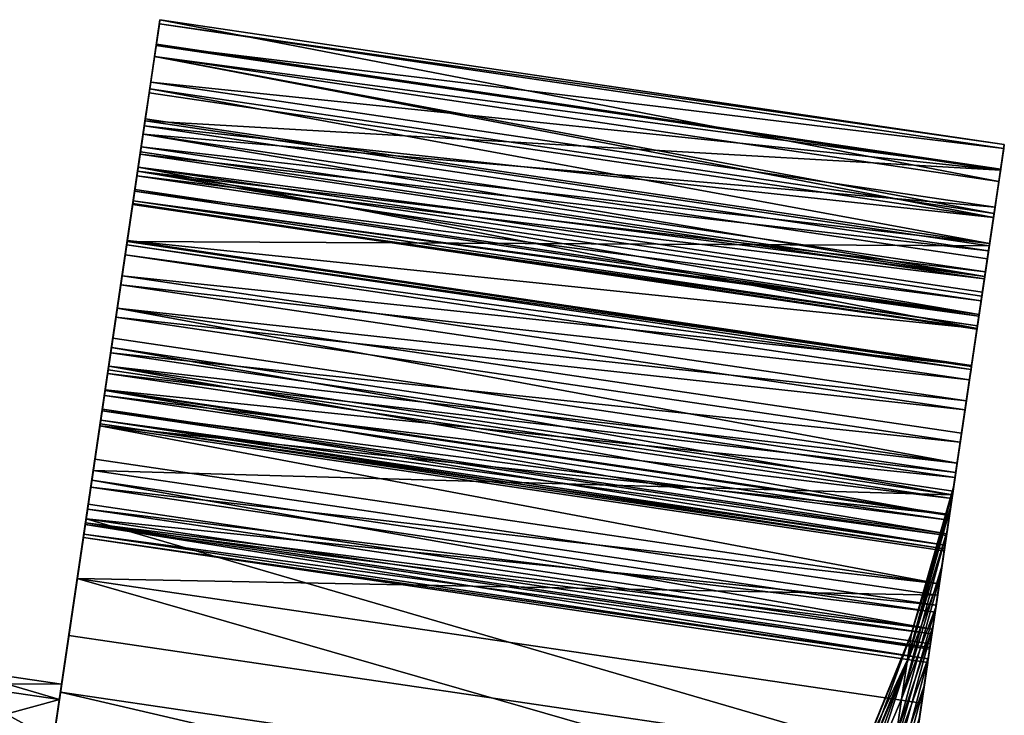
# Model space of a CAD drawing. Header units: centimetres. Extents: x -7.2 to 11.9, y -4.7 to 4.3.
# Tile 256 of 256: x -0.251 to 0.464, y -0.99 to -0.485. Entities that reach past the tile are written whole.
import ezdxf

# ---------------------------------------------------------------- set-up
doc = ezdxf.new("R2010")
doc.units = ezdxf.units.CM
doc.layers.add('2422', color=7, linetype='Continuous', true_color=0x083d8a)

msp = doc.modelspace()

# ---------------------------------------------------------------- meshes
at = {"layer": '2422', "color": 254, "true_color": 0xcad1ee}
mesh = msp.add_polyface(dxfattribs=at)
corners = [(-0.14987, -0.48752, 37.42294), (-0.15729, -0.53765, 37.472), (-0.1534, -0.51133, 37.46374), (-0.1653, -0.59178, 37.08255), (-0.16173, -0.56766, 37.1062), (-0.16363, -0.58052, 37.07704), (-0.15339, -0.5113, 37.729), (-0.15219, -0.50321, 37.73475), (-0.15207, -0.50238, 37.73049), (-0.17328, -0.64575, 38.09455), (-0.17473, -0.65553, 38.09306), (-0.17362, -0.64806, 38.09821), (-0.14944, -0.48456, 37.46109), (-0.16032, -0.55816, 37.92126), (-0.15686, -0.53474, 37.72194), (-0.17795, -0.67731, 38.08181), (-0.18142, -0.70074, 38.07476), (-0.16008, -0.55651, 37.71069), (-0.16919, -0.6181, 37.09082), (-0.15616, -0.53002, 37.20955), (-0.17317, -0.64497, 37.09347), (-0.16311, -0.57697, 37.69461), (-0.18523, -0.72653, 38.07212), (-0.16572, -0.59461, 37.67395), (-0.18921, -0.75339, 38.07476), (-0.1677, -0.60801, 37.6496), (-0.1931, -0.77972, 38.08303), (-0.16623, -0.59809, 37.52406), (-0.22251, -0.97849, 37.41215), (-0.16788, -0.60922, 37.54607), (-0.16388, -0.58218, 37.50338), (-0.16085, -0.56174, 37.48555), (-0.22765, -1.01327, 37.29903), (-0.1867, -0.73642, 37.05645), (-0.18931, -0.75406, 37.03579), (-0.18367, -0.71596, 37.07253), (-0.18045, -0.69419, 37.08377), (-0.17698, -0.67076, 37.09083), (-0.1522, -0.50325, 37.31571)]
mesh.append_faces([[corners[k] for k in face] for face in [(0, 1, 2), (3, 4, 5), (6, 7, 8), (9, 10, 11), (0, 2, 12), (6, 13, 7), (14, 13, 6), (13, 10, 9), (13, 15, 10), (13, 16, 15), (17, 13, 14), (18, 4, 3), (18, 19, 4), (20, 19, 18), (21, 13, 17), (13, 22, 16), (21, 22, 13), (23, 22, 21), (23, 24, 22), (25, 24, 23), (25, 26, 24), (27, 28, 29), (30, 28, 27), (31, 32, 30), (1, 32, 31), (1, 33, 34), (1, 35, 33), (1, 36, 35), (1, 37, 36), (1, 20, 37), (1, 19, 20), (1, 38, 19), (1, 0, 38)]], dxfattribs={"color": 254})
mesh = msp.add_polyface(dxfattribs=at)
corners = [(-0.15219, -0.50321, 37.73475), (0.46125, -0.59312, 37.73049), (-0.15207, -0.50238, 37.73049), (0.46113, -0.59395, 37.73475), (-0.16032, -0.55816, 37.92126), (-0.17473, -0.65553, 38.09306), (0.4397, -0.73879, 38.09821), (-0.17362, -0.64806, 38.09821), (-0.17795, -0.67731, 38.08181), (0.43859, -0.74627, 38.09306), (0.44004, -0.73649, 38.09455), (-0.17362, -0.64806, 38.09821), (0.4397, -0.73879, 38.09821), (-0.17328, -0.64575, 38.09455), (0.453, -0.64889, 37.92126), (-0.16032, -0.55816, 37.92126), (-0.1534, -0.51133, 37.46374), (0.45993, -0.60207, 37.46374), (-0.14944, -0.48456, 37.46109), (0.46125, -0.59312, 37.73049), (-0.15339, -0.5113, 37.729), (-0.15207, -0.50238, 37.73049), (0.45647, -0.62548, 37.72194), (-0.15686, -0.53474, 37.72194), (0.45324, -0.64725, 37.71069), (-0.16008, -0.55651, 37.71069), (-0.16311, -0.57697, 37.69461), (0.45022, -0.66771, 37.69461), (-0.16572, -0.59461, 37.67395), (0.44563, -0.69875, 37.6496), (-0.1677, -0.60801, 37.6496), (-0.16891, -0.61619, 37.62299), (0.44442, -0.70693, 37.62299), (-0.1693, -0.61881, 37.59583), (0.44441, -0.70693, 37.56976), (-0.16891, -0.61619, 37.56976), (0.44545, -0.69995, 37.54607), (-0.16788, -0.60922, 37.54607), (0.44709, -0.68883, 37.52406), (-0.16623, -0.59809, 37.52406), (0.44945, -0.67292, 37.50338), (-0.16388, -0.58218, 37.50338), (0.45247, -0.65248, 37.48555), (-0.16085, -0.56174, 37.48555), (0.45603, -0.62839, 37.472), (-0.15729, -0.53765, 37.472), (-0.16173, -0.56766, 37.1062), (0.44969, -0.67126, 37.07704), (-0.16363, -0.58052, 37.07704), (0.46389, -0.5753, 37.46109), (-0.14987, -0.48752, 37.42294), (-0.14944, -0.48456, 37.46109), (0.46345, -0.57826, 37.42294), (-0.1522, -0.50325, 37.31571), (0.46112, -0.59399, 37.31571), (-0.15616, -0.53002, 37.20955), (0.45716, -0.62076, 37.20955), (0.44969, -0.67126, 37.07704), (-0.1653, -0.59178, 37.08255), (-0.16363, -0.58052, 37.07704), (0.44413, -0.70884, 37.09082), (-0.16919, -0.6181, 37.09082), (-0.17317, -0.64497, 37.09347), (0.44016, -0.73571, 37.09347), (-0.17698, -0.67076, 37.09083)]
mesh.append_faces([[corners[k] for k in face] for face in [(0, 1, 2), (3, 0, 4), (5, 6, 7), (8, 9, 5), (10, 11, 12), (13, 14, 15), (11, 10, 13), (16, 17, 18), (19, 20, 21), (22, 23, 20), (24, 25, 23), (24, 26, 25), (27, 28, 26), (29, 30, 28), (29, 31, 30), (32, 33, 31), (34, 35, 33), (36, 37, 35), (38, 39, 37), (40, 41, 39), (42, 43, 41), (44, 45, 43), (44, 16, 45), (46, 47, 48), (49, 50, 51), (52, 53, 50), (54, 55, 53), (56, 46, 55), (57, 58, 59), (60, 61, 58), (60, 62, 61), (63, 62, 60), (63, 64, 62)]], dxfattribs={"color": 254})
mesh = msp.add_polyface(dxfattribs=at)
corners = [(0.46113, -0.59395, 37.73475), (0.45993, -0.60204, 37.729), (0.46125, -0.59312, 37.73049), (0.4516, -0.6584, 37.1062), (0.44803, -0.68252, 37.08255), (0.44969, -0.67126, 37.07704), (0.45993, -0.60207, 37.46374), (0.46345, -0.57826, 37.42294), (0.46389, -0.5753, 37.46109), (0.453, -0.64889, 37.92126), (0.45647, -0.62548, 37.72194), (0.45324, -0.64725, 37.71069), (0.44413, -0.70884, 37.09082), (0.45716, -0.62076, 37.20955), (0.46113, -0.59395, 37.73475), (-0.16032, -0.55816, 37.92126), (0.453, -0.64889, 37.92126), (0.46125, -0.59312, 37.73049), (-0.15219, -0.50321, 37.73475), (-0.17328, -0.64575, 38.09455), (0.44004, -0.73649, 38.09455), (0.453, -0.64889, 37.92126), (-0.1534, -0.51133, 37.46374), (0.45603, -0.62839, 37.472), (0.45993, -0.60207, 37.46374), (-0.14944, -0.48456, 37.46109), (0.46389, -0.5753, 37.46109), (0.45993, -0.60204, 37.729), (-0.15339, -0.5113, 37.729), (0.46125, -0.59312, 37.73049), (0.45647, -0.62548, 37.72194), (0.45324, -0.64725, 37.71069), (-0.15686, -0.53474, 37.72194), (0.45022, -0.66771, 37.69461), (-0.16311, -0.57697, 37.69461), (0.44761, -0.68534, 37.67395), (-0.16572, -0.59461, 37.67395), (0.44563, -0.69875, 37.6496), (0.44442, -0.70693, 37.62299), (-0.16891, -0.61619, 37.62299), (0.44403, -0.70954, 37.59583), (-0.1693, -0.61881, 37.59583), (0.44441, -0.70693, 37.56976), (0.44545, -0.69995, 37.54607), (-0.16891, -0.61619, 37.56976), (0.44709, -0.68883, 37.52406), (-0.16788, -0.60922, 37.54607), (0.44945, -0.67292, 37.50338), (-0.16623, -0.59809, 37.52406), (0.45247, -0.65248, 37.48555), (-0.16388, -0.58218, 37.50338), (-0.16085, -0.56174, 37.48555), (0.46345, -0.57826, 37.42294), (-0.14987, -0.48752, 37.42294), (0.46389, -0.5753, 37.46109), (0.46112, -0.59399, 37.31571), (-0.1522, -0.50325, 37.31571), (0.45716, -0.62076, 37.20955), (-0.15616, -0.53002, 37.20955), (0.4516, -0.6584, 37.1062), (-0.16173, -0.56766, 37.1062), (0.44969, -0.67126, 37.07704), (0.44803, -0.68252, 37.08255), (-0.1653, -0.59178, 37.08255), (0.44969, -0.67126, 37.07704), (0.44413, -0.70884, 37.09082)]
mesh.append_faces([[corners[k] for k in face] for face in [(0, 1, 2), (3, 4, 5), (6, 7, 8), (9, 1, 0), (9, 10, 1), (9, 11, 10), (3, 12, 4), (13, 12, 3), (14, 15, 16), (17, 18, 14), (19, 20, 21), (22, 23, 24), (25, 24, 26), (27, 28, 29), (30, 28, 27), (31, 32, 30), (33, 34, 31), (35, 36, 33), (37, 36, 35), (38, 39, 37), (40, 41, 38), (42, 41, 40), (43, 44, 42), (45, 46, 43), (47, 48, 45), (49, 50, 47), (23, 51, 49), (52, 53, 54), (55, 56, 52), (57, 58, 55), (59, 60, 57), (61, 60, 59), (62, 63, 64), (65, 63, 62)]], dxfattribs={"color": 254})
mesh = msp.add_polyface(dxfattribs=at)
corners = [(-0.18709, -0.73906, 36.82896), (-0.18747, -0.74163, 36.86522), (-0.18467, -0.72275, 36.84851), (-0.20153, -0.83667, 38.28498), (-0.2031, -0.84731, 38.33111), (-0.19893, -0.81911, 38.30557), (-0.20369, -0.85128, 38.1571), (-0.2439, -1.12305, 37.92056), (-0.20472, -0.85826, 38.18079), (-0.20204, -0.84016, 38.13509), (-0.19969, -0.82425, 38.11441), (-0.23389, -1.05543, 37.83265), (-0.19667, -0.80381, 38.09658), (-0.1931, -0.77972, 38.08303), (-0.1677, -0.60801, 37.6496), (-0.22689, -1.00814, 37.73909), (-0.22251, -0.97847, 37.63839), (-0.16891, -0.61619, 37.62299), (-0.22086, -0.96737, 37.5276), (-0.1693, -0.61881, 37.59583), (-0.16891, -0.61619, 37.56976), (-0.16788, -0.60922, 37.54607), (-0.22251, -0.97849, 37.41215), (-0.16388, -0.58218, 37.50338), (-0.22765, -1.01327, 37.29903), (-0.19788, -0.812, 36.75181), (-0.18982, -0.75754, 36.8859), (-0.19147, -0.76867, 36.90791), (-0.23608, -1.07023, 37.19552), (-0.20949, -0.89051, 36.68377), (-0.1925, -0.77565, 36.9316), (-0.19289, -0.77826, 36.95766), (-0.1925, -0.77564, 36.98482), (-0.19129, -0.76746, 37.01143), (-0.18931, -0.75406, 37.03579), (-0.15729, -0.53765, 37.472), (-0.33649, -0.95364, 37.52758), (-0.3, -0.95566, 37.5276), (-0.33813, -0.9647, 37.41281), (-0.30164, -0.96677, 37.63839), (-0.37488, -0.95878, 37.52754), (-0.37649, -0.96961, 37.63563)]
mesh.append_faces([[corners[k] for k in face] for face in [(0, 1, 2), (3, 4, 5), (6, 7, 8), (9, 7, 6), (10, 11, 9), (12, 11, 10), (13, 11, 12), (14, 11, 13), (14, 15, 11), (14, 16, 15), (17, 16, 14), (17, 18, 16), (19, 18, 17), (20, 18, 19), (21, 18, 20), (21, 22, 18), (23, 24, 22), (25, 1, 0), (25, 26, 1), (25, 27, 26), (28, 25, 29), (28, 27, 25), (28, 30, 27), (28, 31, 30), (28, 32, 31), (28, 33, 32), (28, 34, 33), (24, 34, 28), (35, 34, 24), (36, 37, 38), (36, 39, 37), (38, 40, 36), (41, 36, 40)]], dxfattribs={"color": 254})
mesh = msp.add_polyface(dxfattribs=at)
corners = [(0.43859, -0.74627, 38.09306), (0.44004, -0.73649, 38.09455), (0.4397, -0.73879, 38.09821), (0.42586, -0.83237, 36.86522), (0.42624, -0.8298, 36.82896), (0.42865, -0.81349, 36.84851), (0.453, -0.64889, 37.92126), (0.43537, -0.76805, 38.08181), (0.43191, -0.79148, 38.07476), (0.41427, -0.91071, 37.8939), (0.41868, -0.88085, 37.82735), (0.45324, -0.64725, 37.71069), (0.42221, -0.85702, 37.75837), (0.45022, -0.66771, 37.69461), (0.42489, -0.83894, 37.68508), (0.44761, -0.68534, 37.67395), (0.44563, -0.69875, 37.6496), (0.42659, -0.82744, 37.60817), (0.44442, -0.70693, 37.62299), (0.44403, -0.70954, 37.59583), (0.42721, -0.82325, 37.52853), (0.44441, -0.70693, 37.56976), (0.44545, -0.69995, 37.54607), (0.42488, -0.83897, 37.36542), (0.44709, -0.68883, 37.52406), (0.44945, -0.67292, 37.50338), (0.45247, -0.65248, 37.48555), (0.45603, -0.62839, 37.472), (0.45716, -0.62076, 37.20955), (0.44016, -0.73571, 37.09347), (0.44413, -0.70884, 37.09082), (0.41761, -0.8881, 37.2056), (0.45993, -0.60207, 37.46374), (0.46345, -0.57826, 37.42294), (0.46112, -0.59399, 37.31571), (0.43634, -0.76149, 37.09083), (0.43288, -0.78493, 37.08377)]
mesh.append_faces([[corners[k] for k in face] for face in [(0, 1, 2), (3, 4, 5), (0, 6, 1), (7, 6, 0), (8, 6, 7), (9, 6, 8), (10, 6, 9), (10, 11, 6), (12, 11, 10), (12, 13, 11), (14, 13, 12), (14, 15, 13), (14, 16, 15), (17, 16, 14), (17, 18, 16), (17, 19, 18), (20, 19, 17), (20, 21, 19), (20, 22, 21), (23, 22, 20), (23, 24, 22), (23, 25, 24), (23, 26, 25), (23, 27, 26), (28, 29, 30), (31, 27, 23), (31, 32, 27), (31, 33, 32), (31, 34, 33), (31, 28, 34), (31, 29, 28), (31, 35, 29), (31, 36, 35)]], dxfattribs={"color": 254})
mesh = msp.add_polyface(dxfattribs=at)
corners = [(-0.17473, -0.65553, 38.09306), (0.43859, -0.74627, 38.09306), (0.4397, -0.73879, 38.09821), (-0.17795, -0.67731, 38.08181), (0.43537, -0.76805, 38.08181), (-0.18142, -0.70074, 38.07476), (0.43191, -0.79148, 38.07476), (-0.18523, -0.72653, 38.07212), (0.42809, -0.81726, 38.07212), (-0.18921, -0.75339, 38.07476), (0.42412, -0.84413, 38.07476), (-0.1931, -0.77972, 38.08303), (-0.1925, -0.77564, 36.98482), (0.42044, -0.86899, 36.95766), (-0.19289, -0.77826, 36.95766), (-0.18747, -0.74163, 36.86522), (0.42865, -0.81349, 36.84851), (-0.18467, -0.72275, 36.84851), (0.42586, -0.83237, 36.86522), (-0.18982, -0.75754, 36.8859), (0.4235, -0.84828, 36.8859), (-0.19147, -0.76867, 36.90791), (0.42186, -0.8594, 36.90791), (-0.1925, -0.77565, 36.9316), (0.42083, -0.86638, 36.9316), (0.43634, -0.76149, 37.09083), (-0.17698, -0.67076, 37.09083), (0.44016, -0.73571, 37.09347), (-0.18045, -0.69419, 37.08377), (0.43288, -0.78493, 37.08377), (0.42965, -0.8067, 37.07253), (-0.18367, -0.71596, 37.07253), (-0.1867, -0.73642, 37.05645), (0.42663, -0.82716, 37.05645), (0.42402, -0.8448, 37.03579), (-0.18931, -0.75406, 37.03579), (0.42204, -0.8582, 37.01143), (-0.19129, -0.76746, 37.01143), (0.42083, -0.86638, 36.98482), (0.42624, -0.8298, 36.82896), (-0.18467, -0.72275, 36.84851), (0.42865, -0.81349, 36.84851), (-0.18709, -0.73906, 36.82896), (-0.19788, -0.812, 36.75181)]
mesh.append_faces([[corners[k] for k in face] for face in [(0, 1, 2), (3, 4, 1), (5, 4, 3), (5, 6, 4), (7, 6, 5), (7, 8, 6), (9, 8, 7), (9, 10, 8), (11, 10, 9), (12, 13, 14), (15, 16, 17), (15, 18, 16), (19, 18, 15), (19, 20, 18), (21, 20, 19), (21, 22, 20), (23, 22, 21), (14, 24, 23), (25, 26, 27), (25, 28, 26), (29, 28, 25), (30, 28, 29), (30, 31, 28), (30, 32, 31), (33, 32, 30), (34, 32, 33), (34, 35, 32), (36, 35, 34), (36, 37, 35), (38, 12, 37), (39, 40, 41), (39, 42, 40), (39, 43, 42)]], dxfattribs={"color": 254})
mesh = msp.add_polyface(dxfattribs=at)
corners = [(0.39004, -1.07449, 36.93526), (0.37241, -1.09211, 37.07188), (0.36396, -1.14926, 37.01104), (0.35275, -1.06392, 37.75096), (0.39349, -0.94966, 37.69796), (0.38925, -0.9783, 37.78702), (0.3564, -1.03922, 37.67417), (0.27634, -1.22253, 37.68365), (0.35869, -1.02372, 37.58418), (0.28051, -1.19432, 37.56662), (0.35888, -1.02247, 37.48125), (0.39615, -0.93167, 37.59358), (0.28064, -1.19345, 37.4944), (0.39636, -0.93023, 37.4742), (0.35607, -1.04147, 37.36777), (0.3931, -0.95226, 37.3426), (0.27867, -1.20678, 37.41477), (0.34939, -1.08663, 37.24918), (0.38536, -1.00464, 37.20506), (0.34439, -1.12043, 37.19062), (0.37955, -1.04385, 37.13713), (0.33823, -1.16205, 37.13436), (0.38332, -1.01839, 37.87145), (0.35275, -1.06392, 37.75096), (0.38925, -0.9783, 37.78702), (0.34763, -1.09848, 37.82376), (0.39466, -1.04321, 38.08376), (0.3628, -1.15712, 38.04691), (0.3747, -1.07665, 37.95953), (0.3402, -1.14872, 37.8997), (0.41439, -0.90985, 38.30557), (-0.2031, -0.84731, 38.33111), (0.41022, -0.93805, 38.33111), (-0.1931, -0.77972, 38.08303), (0.41666, -0.89455, 38.09658), (0.42022, -0.87046, 38.08303), (0.42412, -0.84413, 38.07476), (0.4118, -0.92741, 38.28498), (-0.19893, -0.81911, 38.30557), (0.41439, -0.90985, 38.30557), (0.41363, -0.91499, 38.11441), (-0.20204, -0.84016, 38.13509), (0.41128, -0.93089, 38.13509), (-0.19969, -0.82425, 38.11441), (-0.1925, -0.77565, 36.9316), (0.42083, -0.86638, 36.9316), (0.42186, -0.8594, 36.90791), (-0.19289, -0.77826, 36.95766), (0.42044, -0.86899, 36.95766), (0.42083, -0.86638, 36.98482), (-0.19129, -0.76746, 37.01143), (0.42204, -0.8582, 37.01143), (-0.1925, -0.77564, 36.98482), (0.41545, -0.90274, 36.75181), (-0.19788, -0.812, 36.75181), (0.42624, -0.8298, 36.82896)]
mesh.append_faces([[corners[k] for k in face] for face in [(0, 1, 2), (3, 4, 5), (3, 6, 4), (7, 6, 3), (8, 4, 6), (6, 9, 8), (10, 11, 8), (8, 12, 10), (13, 14, 15), (14, 13, 10), (10, 16, 14), (15, 17, 18), (17, 15, 14), (18, 19, 20), (19, 18, 17), (20, 21, 1), (21, 20, 19), (22, 23, 24), (25, 23, 22), (26, 27, 28), (28, 25, 22), (25, 28, 29), (30, 31, 32), (33, 34, 35), (33, 35, 36), (37, 38, 39), (40, 41, 42), (34, 43, 40), (44, 45, 46), (47, 48, 45), (49, 50, 51), (48, 52, 49), (53, 54, 55)]], dxfattribs={"color": 254})
mesh = msp.add_polyface(dxfattribs=at)
corners = [(-0.2031, -0.84731, 38.33111), (0.41439, -0.90985, 38.30557), (-0.19893, -0.81911, 38.30557), (0.39771, -1.02264, 38.39772), (-0.22921, -1.02376, 38.45586), (0.38412, -1.11449, 38.45586), (-0.21562, -0.9319, 38.39772), (0.41022, -0.93805, 38.33111), (0.4118, -0.92741, 38.28498), (-0.20153, -0.83667, 38.28498), (-0.19893, -0.81911, 38.30557), (-0.20351, -0.85008, 38.26063), (0.40981, -0.94081, 38.26063), (-0.20472, -0.85826, 38.23402), (0.4086, -0.94899, 38.23402), (-0.20511, -0.86087, 38.20686), (0.40822, -0.95161, 38.20686), (0.4086, -0.949, 38.18079), (-0.20472, -0.85826, 38.18079), (-0.20369, -0.85128, 38.1571), (0.40964, -0.94202, 38.1571), (0.41128, -0.93089, 38.13509), (-0.20204, -0.84016, 38.13509), (0.41363, -0.91499, 38.11441), (-0.19969, -0.82425, 38.11441), (0.41666, -0.89455, 38.09658), (-0.19667, -0.80381, 38.09658), (-0.1931, -0.77972, 38.08303), (-0.20949, -0.89051, 36.68377), (0.39162, -1.06382, 36.62521), (-0.22171, -0.97308, 36.62521), (0.38413, -1.11443, 36.59482), (-0.2292, -1.02369, 36.59482), (0.41545, -0.90274, 36.75181), (-0.19788, -0.812, 36.75181), (0.40383, -0.98125, 36.68377), (0.38413, -1.11443, 36.59482), (-0.23034, -1.03141, 36.60896), (-0.2292, -1.02369, 36.59482), (0.38299, -1.12214, 36.60896), (-0.23269, -1.04732, 36.62964), (0.38063, -1.13805, 36.62964), (-0.23571, -1.06775, 36.64746), (0.37761, -1.15849, 36.64746), (-0.23928, -1.09184, 36.66101)]
mesh.append_faces([[corners[k] for k in face] for face in [(0, 1, 2), (3, 4, 5), (3, 6, 4), (3, 0, 6), (7, 0, 3), (8, 9, 10), (8, 11, 9), (12, 11, 8), (12, 13, 11), (14, 13, 12), (14, 15, 13), (16, 15, 14), (17, 15, 16), (17, 18, 15), (17, 19, 18), (20, 19, 17), (21, 19, 20), (21, 22, 19), (23, 24, 22), (25, 26, 24), (25, 27, 26), (28, 29, 30), (30, 31, 32), (30, 29, 31), (33, 28, 34), (35, 28, 33), (29, 28, 35), (36, 37, 38), (39, 37, 36), (39, 40, 37), (41, 40, 39), (41, 42, 40), (43, 44, 42)]], dxfattribs={"color": 254})
mesh = msp.add_polyface(dxfattribs=at)
corners = [(0.38925, -0.9783, 37.78702), (0.42221, -0.85702, 37.75837), (0.41868, -0.88085, 37.82735), (0.41761, -0.8881, 37.2056), (0.38536, -1.00464, 37.20506), (0.4122, -0.92471, 37.13018), (0.42488, -0.83897, 37.36542), (0.3931, -0.95226, 37.3426), (0.39636, -0.93023, 37.4742), (0.42721, -0.82325, 37.52853), (0.39615, -0.93167, 37.59358), (0.42659, -0.82744, 37.60817), (0.39349, -0.94966, 37.69796), (0.42489, -0.83894, 37.68508), (0.41427, -0.91071, 37.8939), (0.38925, -0.9783, 37.78702), (0.41868, -0.88085, 37.82735), (0.41022, -0.93805, 38.33111), (0.4118, -0.92741, 38.28498), (0.41439, -0.90985, 38.30557), (0.40226, -0.99186, 38.02321), (0.41666, -0.89455, 38.09658), (0.41363, -0.91499, 38.11441), (0.4088, -0.94767, 37.95955), (0.42022, -0.87046, 38.08303), (0.42412, -0.84413, 38.07476), (0.41427, -0.91071, 37.8939), (0.42809, -0.81726, 38.07212), (0.43191, -0.79148, 38.07476), (0.42586, -0.83237, 36.86522), (0.41545, -0.90274, 36.75181), (0.42624, -0.8298, 36.82896), (0.4235, -0.84828, 36.8859), (0.42186, -0.8594, 36.90791), (0.4122, -0.92471, 37.13018), (0.43288, -0.78493, 37.08377), (0.41761, -0.8881, 37.2056), (0.42965, -0.8067, 37.07253), (0.42663, -0.82716, 37.05645), (0.40571, -0.96858, 37.05935), (0.42402, -0.8448, 37.03579), (0.42204, -0.8582, 37.01143), (0.42083, -0.86638, 36.98482), (0.39827, -1.01885, 36.99411), (0.42044, -0.86899, 36.95766), (0.42083, -0.86638, 36.9316), (0.39004, -1.07449, 36.93526)]
mesh.append_faces([[corners[k] for k in face] for face in [(0, 1, 2), (3, 4, 5), (6, 7, 3), (6, 8, 7), (9, 8, 6), (9, 10, 8), (11, 10, 9), (11, 12, 10), (13, 12, 11), (1, 12, 13), (0, 12, 1), (14, 15, 16), (17, 18, 19), (20, 21, 22), (23, 21, 20), (23, 24, 21), (23, 25, 24), (26, 25, 23), (26, 27, 25), (26, 28, 27), (29, 30, 31), (32, 30, 29), (33, 30, 32), (34, 35, 36), (34, 37, 35), (34, 38, 37), (39, 38, 34), (39, 40, 38), (39, 41, 40), (39, 42, 41), (43, 44, 42), (43, 45, 44), (46, 33, 45)]], dxfattribs={"color": 254})
mesh = msp.add_polyface(dxfattribs=at)
corners = [(-0.23034, -1.03141, 36.60896), (-0.22171, -0.97308, 36.62521), (-0.2292, -1.02369, 36.59482), (-0.23269, -1.04732, 36.62964), (-0.2031, -0.84731, 38.33111), (-0.25675, -1.20993, 37.99634), (-0.21562, -0.9319, 38.39772), (-0.20153, -0.83667, 38.28498), (-0.20351, -0.85008, 38.26063), (-0.20472, -0.85826, 38.23402), (-0.20511, -0.86087, 38.20686), (-0.20472, -0.85826, 38.18079), (-0.20204, -0.84016, 38.13509), (-0.23389, -1.05543, 37.83265), (-0.2439, -1.12305, 37.92056), (-0.23608, -1.07023, 37.19552), (-0.20949, -0.89051, 36.68377), (-0.31303, -1.04372, 37.83265), (-0.22689, -1.00814, 37.73909), (-0.30603, -0.99643, 37.73909), (-0.23389, -1.05543, 37.83265), (-0.22689, -1.00814, 37.73909), (-0.30164, -0.96677, 37.63839), (-0.30603, -0.99643, 37.73909), (-0.22251, -0.97847, 37.63839), (-0.3, -0.95566, 37.5276), (-0.22086, -0.96737, 37.5276), (-0.30165, -0.96679, 37.41215), (-0.22251, -0.97849, 37.41215), (-0.30679, -1.00156, 37.29903), (-0.22765, -1.01327, 37.29903), (-0.31522, -1.05852, 37.19552), (-0.23608, -1.07023, 37.19552), (-0.30164, -0.96677, 37.63839), (-0.34249, -0.99417, 37.73785), (-0.30603, -0.99643, 37.73909), (-0.35162, -1.0559, 37.19743), (-0.30679, -1.00156, 37.29903), (-0.31522, -1.05852, 37.19552), (-0.34324, -0.99927, 37.30035), (-0.30165, -0.96679, 37.41215), (-0.33813, -0.9647, 37.41281), (-0.3, -0.95566, 37.5276), (-0.33812, -0.96468, 37.63773), (-0.33649, -0.95364, 37.52758), (-0.34249, -0.99417, 37.73785), (-0.31303, -1.04372, 37.83265), (-0.30603, -0.99643, 37.73909), (-0.34944, -1.04119, 37.83086)]
mesh.append_faces([[corners[k] for k in face] for face in [(0, 1, 2), (3, 1, 0), (4, 5, 6), (7, 5, 4), (8, 5, 7), (9, 5, 8), (10, 5, 9), (11, 5, 10), (12, 13, 14), (15, 1, 3), (15, 16, 1), (17, 18, 19), (18, 17, 20), (21, 22, 23), (24, 22, 21), (24, 25, 22), (26, 25, 24), (26, 27, 25), (28, 27, 26), (28, 29, 27), (30, 29, 28), (30, 31, 29), (32, 31, 30), (33, 34, 35), (36, 37, 38), (39, 37, 36), (39, 40, 37), (41, 40, 39), (41, 42, 40), (43, 33, 44), (43, 34, 33), (45, 46, 47), (48, 46, 45)]], dxfattribs={"color": 254})
mesh = msp.add_polyface(dxfattribs=at)
corners = [(-0.24368, -1.12157, 38.50438), (-0.24865, -1.15516, 38.50466), (-0.248, -1.15078, 38.51651), (-0.25063, -1.16856, 38.4803), (-0.22921, -1.02376, 38.45586), (-0.25324, -1.1862, 38.45964), (-0.26295, -1.25187, 38.42526), (-0.25675, -1.20993, 37.99634), (-0.2719, -1.31233, 38.05392), (-0.25949, -1.22843, 38.43232), (-0.25626, -1.20666, 38.44357), (-0.21562, -0.9319, 38.39772), (-0.20472, -0.85826, 38.18079), (-0.2439, -1.12305, 37.92056), (-0.27373, -1.32471, 36.99154), (-0.25443, -1.19425, 36.66223), (-0.25765, -1.21603, 36.65099), (-0.26004, -1.23216, 37.03934), (-0.25096, -1.17082, 36.66929), (-0.24715, -1.14504, 36.67193), (-0.24317, -1.11817, 36.66928), (-0.24717, -1.14519, 37.1077), (-0.23928, -1.09184, 36.66101), (-0.23571, -1.06775, 36.64746), (-0.23608, -1.07023, 37.19552), (-0.23269, -1.04732, 36.62964), (-0.25675, -1.20993, 37.99634), (-0.33589, -1.19822, 37.99634), (-0.35104, -1.30062, 38.05392), (-0.2439, -1.12305, 37.92056), (-0.32303, -1.11134, 37.92056), (-0.23389, -1.05543, 37.83265), (-0.31303, -1.04372, 37.83265), (-0.23608, -1.07023, 37.19552), (-0.32631, -1.13348, 37.1077), (-0.31522, -1.05852, 37.19552), (-0.24717, -1.14519, 37.1077), (-0.33918, -1.22045, 37.03934), (-0.26004, -1.23216, 37.03934), (-0.35287, -1.313, 36.99154), (-0.36265, -1.13043, 37.11013), (-0.31522, -1.05852, 37.19552), (-0.32631, -1.13348, 37.1077), (-0.35939, -1.10842, 37.91827), (-0.32303, -1.11134, 37.92056), (-0.31303, -1.04372, 37.83265)]
mesh.append_faces([[corners[k] for k in face] for face in [(0, 1, 2), (0, 3, 1), (4, 3, 0), (4, 5, 3), (6, 7, 8), (9, 7, 6), (10, 7, 9), (5, 7, 10), (4, 7, 5), (11, 7, 4), (12, 13, 7), (14, 15, 16), (17, 15, 14), (17, 18, 15), (17, 19, 18), (17, 20, 19), (21, 20, 17), (21, 22, 20), (21, 23, 22), (24, 23, 21), (24, 25, 23), (26, 27, 28), (29, 27, 26), (29, 30, 27), (31, 30, 29), (31, 32, 30), (33, 34, 35), (36, 34, 33), (36, 37, 34), (38, 37, 36), (38, 39, 37), (40, 41, 42), (43, 44, 45)]], dxfattribs={"color": 254})
mesh = msp.add_polyface(dxfattribs=at)
corners = [(0.39827, -1.01885, 36.99411), (0.37241, -1.09211, 37.07188), (0.39004, -1.07449, 36.93526), (0.40571, -0.96858, 37.05935), (0.37955, -1.04385, 37.13713), (0.4122, -0.92471, 37.13018), (0.38536, -1.00464, 37.20506), (0.41761, -0.8881, 37.2056), (0.3931, -0.95226, 37.3426), (0.39349, -0.94966, 37.69796), (0.35869, -1.02372, 37.58418), (0.39615, -0.93167, 37.59358), (0.35888, -1.02247, 37.48125), (0.39636, -0.93023, 37.4742), (0.41427, -0.91071, 37.8939), (0.38332, -1.01839, 37.87145), (0.38925, -0.9783, 37.78702), (0.4088, -0.94767, 37.95955), (0.3747, -1.07665, 37.95953), (0.40226, -0.99186, 38.02321), (0.39466, -1.04321, 38.08376), (0.39162, -1.06382, 36.62521), (0.38299, -1.12214, 36.60896), (0.38413, -1.11443, 36.59482), (0.38063, -1.13805, 36.62964), (0.37651, -1.16596, 38.19082), (0.39771, -1.02264, 38.39772), (0.38412, -1.11449, 38.45586), (0.41022, -0.93805, 38.33111), (0.4118, -0.92741, 38.28498), (0.40981, -0.94081, 38.26063), (0.4086, -0.94899, 38.23402), (0.39466, -1.04321, 38.08376), (0.40822, -0.95161, 38.20686), (0.4086, -0.949, 38.18079), (0.40964, -0.94202, 38.1571), (0.41128, -0.93089, 38.13509), (0.40226, -0.99186, 38.02321), (0.41363, -0.91499, 38.11441), (0.39827, -1.01885, 36.99411), (0.42083, -0.86638, 36.98482), (0.40571, -0.96858, 37.05935), (0.39004, -1.07449, 36.93526), (0.42083, -0.86638, 36.9316), (0.41545, -0.90274, 36.75181), (0.42186, -0.8594, 36.90791), (0.40383, -0.98125, 36.68377), (0.38118, -1.13438, 36.88335)]
mesh.append_faces([[corners[k] for k in face] for face in [(0, 1, 2), (3, 1, 0), (3, 4, 1), (5, 4, 3), (5, 6, 4), (7, 8, 6), (9, 10, 11), (11, 12, 13), (14, 15, 16), (17, 15, 14), (17, 18, 15), (19, 18, 17), (20, 18, 19), (21, 22, 23), (21, 24, 22), (25, 26, 27), (25, 28, 26), (25, 29, 28), (25, 30, 29), (25, 31, 30), (32, 31, 25), (32, 33, 31), (32, 34, 33), (32, 35, 34), (32, 36, 35), (37, 36, 32), (37, 38, 36), (39, 40, 41), (42, 43, 39), (42, 44, 45), (42, 46, 44), (47, 46, 42), (47, 21, 46)]], dxfattribs={"color": 254})

doc.saveas('drawing.dxf')
